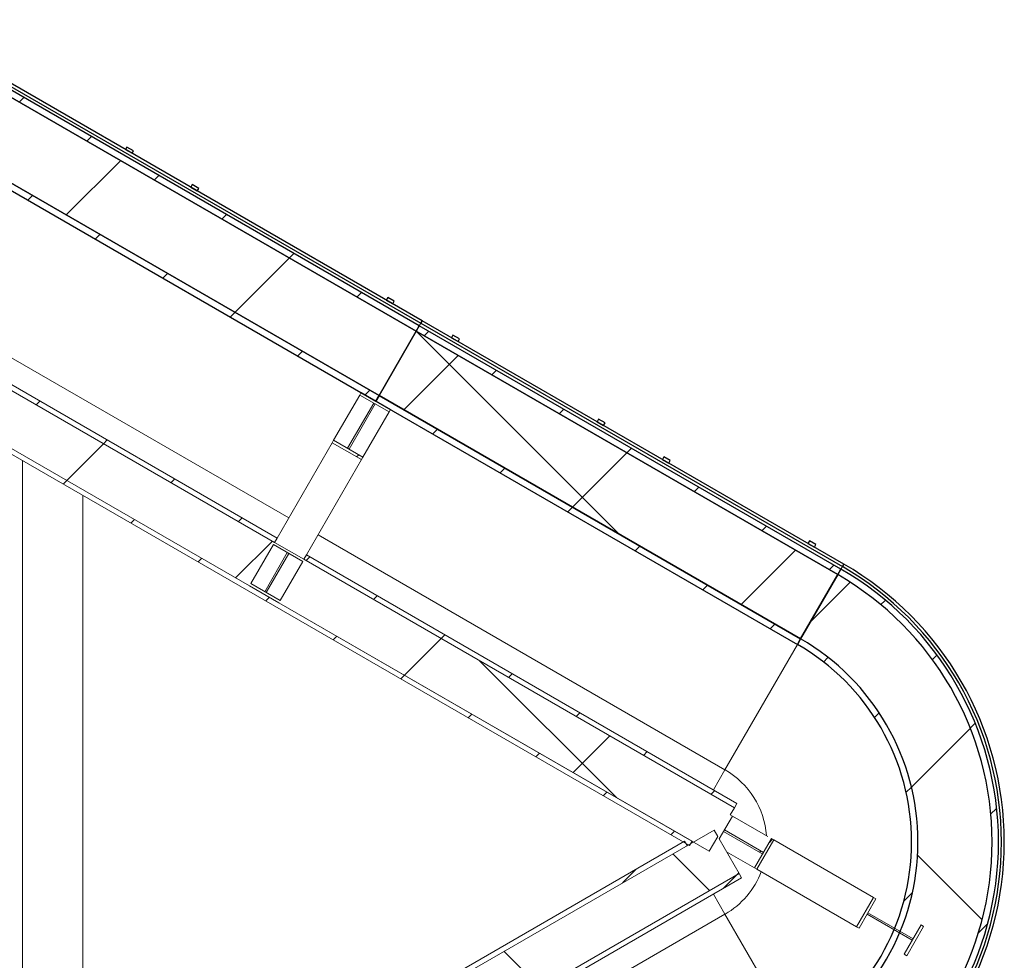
# Model space of a CAD drawing. Header units: centimetres. Extents: x 6036 to 22185, y 5782 to 11383.
# Tile 9 of 183: x 7307 to 7699, y 8195 to 8570. Entities that reach past the tile are written whole.
import ezdxf

# ---------------------------------------------------------------- set-up
doc = ezdxf.new("R2010")
doc.units = ezdxf.units.CM
for name, color, linetype, lineweight in [('A-FLOR', 192, 'Continuous', 9), ('A-WALL', 113, 'Continuous', 9), ('A-WALL-FNSH', 113, 'Continuous', 25), ('A-WALL-PATT', 111, 'Continuous', 25), ('S-BEAM', 12, 'Continuous', 9)]:
    doc.layers.add(name, color=color, linetype=linetype, lineweight=lineweight)
pattern_1 = [(45, (0, 0), (-21.2132, 21.2132), [])]
pattern_2 = [(45, (0, 0), (-53.033, 53.033), []), (135, (0, 0), (-53.033, -53.033), [])]

# ---------------------------------------------------------------- blocks, each defined once
blk = doc.blocks.new('GEMO_PanelElewacyjnyParterNarozny - GEMO_PanelElewacyjnyParterNarozny-5529149-7-00 ZestMeble')
at = {"layer": 'S-BEAM'}
h = blk.add_hatch(dxfattribs=at)
h.set_pattern_fill('FP_16', color=256, style=0, pattern_type=2)
h.set_pattern_definition([(315, (-8241.887, 7571.006), (21.2132, 21.2132), [])])
h.paths.add_polyline_path([(-108.78, -62.8), (-101.98, -73.32), (-94.18, -83.11), (-85.43, -92.07), (-75.84, -100.12), (-65.49, -107.18), (-54.5, -113.17), (-42.96, -118.03), (-30.99, -121.72), (-18.72, -124.2), (-6.26, -125.45), (6.26, -125.45), (18.72, -124.2), (33.68, -120.89), (42.96, -118.03), (54.5, -113.17), (65.49, -107.18), (75.84, -100.12), (85.43, -92.07), (94.18, -83.11), (101.98, -73.32), (108.78, -62.8), (106.58, -61.53), (99.92, -71.84), (92.27, -81.43), (83.71, -90.21), (74.31, -98.1), (64.17, -105.01), (53.4, -110.88), (42.09, -115.64), (30.37, -119.26), (18.34, -121.69), (6.13, -122.91), (-6.13, -122.91), (-18.34, -121.69), (-30.37, -119.26), (-42.09, -115.64), (-55.36, -109.81), (-64.17, -105.01), (-74.31, -98.1), (-83.71, -90.21), (-92.27, -81.43), (-99.92, -71.84), (-106.58, -61.53), (-108.39, -62.58)])
h.paths.add_polyline_path([(-80.98, -46.75), (-75, -55.84), (-68.01, -64.17), (-60.1, -71.63), (-51.38, -78.12), (-41.96, -83.56), (-30.31, -88.36), (-19.6, -91.33), (-10.86, -92.87), (0, -93.5), (10.86, -92.87), (21.56, -90.98), (33.68, -87.13), (41.96, -83.56), (51.43, -78.08), (60.1, -71.63), (69.19, -62.76), (75, -55.84), (80.98, -46.75), (78.78, -45.48), (72.96, -54.32), (66.16, -62.42), (58.47, -69.68), (49.99, -76), (40.82, -81.29), (31.11, -85.48), (20.98, -88.51), (10.56, -90.35), (-1.84, -90.86), (-10.56, -90.35), (-21.47, -88.36), (-31.11, -85.48), (-40.82, -81.29), (-49.99, -76), (-58.47, -69.68), (-66.16, -62.42), (-72.96, -54.32), (-78.78, -45.48)])
h = blk.add_hatch(dxfattribs=at)
h.set_pattern_fill('FP_15', color=256, style=0, pattern_type=2)
h.set_pattern_definition([(315, (-8241.89, 7571.006), (53.033, 53.033), []), (45, (-8241.89, 7571.006), (-53.033, 53.033), [])])
h.paths.add_polyline_path([(-106.58, -61.53), (-99.92, -71.84), (-92.27, -81.43), (-83.71, -90.21), (-72.87, -99.08), (-64.17, -105.01), (-53.4, -110.88), (-42.09, -115.64), (-30.37, -119.26), (-18.34, -121.69), (-6.13, -122.91), (6.13, -122.91), (18.34, -121.69), (33.68, -118.24), (42.09, -115.64), (55.36, -109.81), (64.17, -105.01), (74.31, -98.1), (83.71, -90.21), (92.27, -81.43), (99.92, -71.84), (106.58, -61.53), (80.98, -46.75), (75, -55.84), (68.01, -64.17), (60.1, -71.63), (51.38, -78.12), (41.96, -83.56), (30.31, -88.36), (21.56, -90.98), (10.86, -92.87), (-1.84, -93.4), (-10.86, -92.87), (-21.56, -90.98), (-31.98, -87.87), (-41.96, -83.56), (-51.38, -78.12), (-60.1, -71.63), (-68.01, -64.17), (-75, -55.84), (-80.98, -46.75)])
for p, q in [((-28.78, -16.61), (-20.78, -12)), ((20.78, -12), (28.78, -16.61)), ((-78.78, -45.48), (-28.78, -16.61)), ((28.78, -16.61), (78.78, -45.48)), ((-109.78, -63.38), (-108.78, -62.8)), ((108.78, -62.8), (109.78, -63.38))]:
    blk.add_line(p, q, dxfattribs=at)
at = {"layer": 'S-BEAM', "lineweight": 25}
for p, q in [((-80.98, -46.75), (-106.58, -61.53)), ((-78.78, -45.48), (-80.98, -46.75)), ((80.98, -46.75), (78.78, -45.48)), ((106.58, -61.53), (80.98, -46.75)), ((-106.58, -61.53), (-108.78, -62.8)), ((108.78, -62.8), (106.58, -61.53)), ((-109.78, -63.38), (-110.78, -63.96)), ((110.78, -63.96), (109.78, -63.38))]:
    blk.add_line(p, q, dxfattribs=at)
at = {"layer": 'S-BEAM'}
for start, end in [(210, 249.1286), (274.409, 330)]:
    blk.add_arc((0, 0), 33.23, start, end, dxfattribs=at)
at = {"layer": 'S-BEAM', "lineweight": 25}
for radius in [93.5, 93.5, 90.96, 123.06, 123.06, 127.91, 126.76, 125.6]:
    blk.add_arc((0, 0), radius, 210, 330, dxfattribs=at)

msp = doc.modelspace()

# ---------------------------------------------------------------- hatches: boundary and pattern name
at = {"layer": 'A-WALL-PATT', "lineweight": 9}
h = msp.add_hatch(dxfattribs=at)
h.set_pattern_fill('FP_13', color=256, style=0, pattern_type=2)
h.set_pattern_definition(pattern_1)
h.paths.add_polyline_path([(7573.51, 8240.44), (7574.51, 8242.18), (7140.73, 8492.62), (7139.73, 8490.89), (7562.88, 8246.58)])
h = msp.add_hatch(dxfattribs=at)
h.set_pattern_fill('FP_13', color=256, style=0, pattern_type=2)
h.set_pattern_definition(pattern_1)
h.paths.add_polyline_path([(7408.15, 8361.31), (7409.15, 8363.05), (7213, 8476.3), (7212, 8474.56), (7402.89, 8364.35)])
h = msp.add_hatch(dxfattribs=at)
h.set_pattern_fill('FP_14', color=256, style=0, pattern_type=2)
h.set_pattern_definition(pattern_2)
h.paths.add_polyline_path([(7398.15, 8343.99), (7408.15, 8361.31), (7212, 8474.56), (7202, 8457.24), (7393.65, 8346.59)])
h = msp.add_hatch(dxfattribs=at)
h.set_pattern_fill('FP_14', color=256, style=0, pattern_type=2)
h.set_pattern_definition(pattern_2)
h.paths.add_polyline_path([(7409.84, 8337.24), (7410.34, 8338.11), (7398.65, 8344.86), (7398.15, 8343.99)])
h.paths.add_polyline_path([(7419.34, 8353.7), (7419.84, 8354.56), (7408.15, 8361.31), (7407.65, 8360.45)])
h.paths.add_polyline_path([(7442.78, 8394.29), (7443.35, 8395.29), (7431.66, 8402.04), (7431.09, 8401.04)])
h.paths.add_polyline_path([(7453.75, 8413.29), (7454.32, 8414.29), (7442.63, 8421.04), (7442.06, 8420.04), (7446.24, 8417.63)])
h = msp.add_hatch(dxfattribs=at)
h.set_pattern_fill('FP_14', color=256, style=0, pattern_type=2)
h.set_pattern_definition(pattern_2)
h.paths.add_polyline_path([(7581.35, 8238.23), (7591.35, 8255.55), (7419.84, 8354.56), (7409.84, 8337.24), (7578.19, 8240.05)])
h = msp.add_hatch(dxfattribs=at)
h.set_pattern_fill('FP_13', color=256, style=0, pattern_type=2)
h.set_pattern_definition(pattern_1)
h.paths.add_polyline_path([(7591.35, 8255.55), (7592.35, 8257.28), (7420.84, 8356.3), (7419.84, 8354.56), (7587.44, 8257.8)])
h = msp.add_hatch(dxfattribs=at)
h.set_pattern_fill('FP_14', color=256, style=0, pattern_type=2)
h.set_pattern_definition(pattern_2)
h.paths.add_polyline_path([(7660.02, 8196.56), (7666.77, 8208.25), (7665.77, 8208.83), (7659.02, 8197.14), (7659.37, 8196.93)])
h.paths.add_polyline_path([(7641.02, 8207.53), (7647.77, 8219.22), (7646.77, 8219.8), (7640.02, 8208.11)])
h.paths.add_polyline_path([(7600.29, 8231.04), (7607.04, 8242.73), (7606.18, 8243.23), (7599.43, 8231.54), (7600.07, 8231.17)])
h.paths.add_polyline_path([(7585.31, 8243.09), (7590.59, 8252.23), (7589.72, 8252.73), (7584.73, 8244.09)])
h = msp.add_hatch(dxfattribs=at)
h.set_pattern_fill('FP_14', color=256, style=0, pattern_type=2)
h.set_pattern_definition(pattern_2)
h.paths.add_polyline_path([(7419.84, 8129.21), (7593.26, 8229.33), (7583.26, 8246.65), (7409.84, 8146.53), (7419.34, 8130.08)])
h = msp.add_hatch(dxfattribs=at)
h.set_pattern_fill('FP_14', color=256, style=0, pattern_type=2)
h.set_pattern_definition(pattern_2)
h.paths.add_polyline_path([(7662.23, 8202.7), (7662.56, 8203.27), (7644.56, 8213.66), (7644.23, 8213.09), (7659.37, 8204.35)])
h.paths.add_polyline_path([(7602.64, 8237.1), (7602.97, 8237.67), (7587.38, 8246.67), (7587.05, 8246.1), (7597.53, 8240.05)])
h = msp.add_hatch(dxfattribs=at)
h.set_pattern_fill('FP_13', color=256, style=0, pattern_type=2)
h.set_pattern_definition(pattern_1)
h.paths.add_polyline_path([(6659.79, 7713.49), (6676.54, 7723.16), (6675.54, 7724.89), (6658.79, 7715.22)])
h.paths.add_polyline_path([(6773.53, 7779.16), (6787.39, 7787.16), (6786.39, 7788.89), (6772.53, 7780.89)])
h.paths.add_polyline_path([(6981.38, 7899.16), (6995.23, 7907.16), (6994.23, 7908.89), (6980.38, 7900.89)])
h.paths.add_polyline_path([(7189.22, 8019.16), (7288.88, 8076.69), (7287.88, 8078.42), (7188.22, 8020.89)])
h.paths.add_polyline_path([(7306.2, 8086.69), (7572.51, 8240.44), (7571.51, 8242.18), (7305.2, 8088.42)])
h = msp.add_hatch(dxfattribs=at)
h.set_pattern_fill('FP_13', color=256, style=0, pattern_type=2)
h.set_pattern_definition(pattern_1)
h.paths.add_polyline_path([(7420.84, 8127.48), (7594.26, 8227.6), (7593.26, 8229.33), (7419.84, 8129.21)])
at = {"layer": 'S-BEAM'}
h = msp.add_hatch(dxfattribs=at)
h.set_pattern_fill('FP_13', color=256, style=0, pattern_type=2)
h.set_pattern_definition(pattern_1)
h.paths.add_polyline_path([(7448.48, 8417.66), (7449.75, 8419.86), (7241.9, 8539.86), (7240.63, 8537.66), (7423.51, 8432.08)])
h.paths.add_polyline_path([(7464.53, 8445.46), (7465.8, 8447.66), (7257.95, 8567.66), (7256.68, 8565.46), (7451.23, 8453.14)])
h = msp.add_hatch(dxfattribs=at)
h.set_pattern_fill('FP_14', color=256, style=0, pattern_type=2)
h.set_pattern_definition(pattern_2)
h.paths.add_polyline_path([(7449.75, 8419.86), (7464.53, 8445.46), (7256.68, 8565.46), (7241.9, 8539.86), (7423.51, 8435.01)])
h = msp.add_hatch(dxfattribs=at)
h.set_pattern_fill('FP_13', color=256, style=0, pattern_type=2)
h.set_pattern_definition(pattern_1)
h.paths.add_polyline_path([(7616.49, 8320.66), (7617.76, 8322.86), (7449.75, 8419.86), (7448.55, 8417.63), (7595.05, 8333.04)])
h.paths.add_polyline_path([(7632.54, 8348.46), (7633.81, 8350.66), (7465.8, 8447.66), (7464.53, 8445.46), (7595.05, 8370.11)])
h = msp.add_hatch(dxfattribs=at)
h.set_pattern_fill('FP_14', color=256, style=0, pattern_type=2)
h.set_pattern_definition(pattern_2)
h.paths.add_polyline_path([(7617.76, 8322.86), (7632.54, 8348.46), (7464.53, 8445.46), (7449.75, 8419.86), (7595.05, 8335.98)])

# ---------------------------------------------------------------- linework, layer by layer
at = {"layer": 'A-FLOR'}
for p, q in [((7307.71, 8089.87), (7307.71, 8393.9)), ((7331.71, 8380.05), (7331.71, 8103.73))]:
    msp.add_line(p, q, dxfattribs=at)
at = {"layer": 'A-WALL', "color": 9, "lineweight": 18}
for p, q in [((7212, 8474.56), (7408.15, 8361.31)), ((7202, 8457.24), (7398.15, 8343.99)), ((7442.63, 8421.04), (7442.06, 8420.04)), ((7442.06, 8420.04), (7453.75, 8413.29)), ((7454.32, 8414.29), (7442.63, 8421.04)), ((7447.62, 8416.83), (7437.22, 8398.83)), ((7437.8, 8398.5), (7448.19, 8416.5)), ((7448.19, 8416.5), (7447.62, 8416.83)), ((7453.75, 8413.29), (7454.32, 8414.29)), ((7431.66, 8402.04), (7431.09, 8401.04)), ((7431.09, 8401.04), (7442.78, 8394.29)), ((7443.35, 8395.29), (7431.66, 8402.04)), ((7437.22, 8398.83), (7437.8, 8398.5)), ((7442.78, 8394.29), (7443.35, 8395.29)), ((7419.84, 8354.56), (7408.15, 8361.31)), ((7398.65, 8344.86), (7407.65, 8360.45)), ((7413.21, 8357.24), (7404.21, 8341.65)), ((7407.65, 8360.45), (7419.34, 8353.7)), ((7413.78, 8356.91), (7413.21, 8357.24)), ((7404.78, 8341.32), (7413.78, 8356.91)), ((7419.34, 8353.7), (7410.34, 8338.11)), ((7419.84, 8354.56), (7591.35, 8255.55)), ((7410.34, 8338.11), (7398.65, 8344.86)), ((7404.21, 8341.65), (7404.78, 8341.32)), ((7409.84, 8337.24), (7581.35, 8238.23)), ((7589.72, 8252.73), (7591.35, 8255.55)), ((7585.31, 8243.09), (7590.59, 8252.23)), ((7590.59, 8252.23), (7589.72, 8252.73)), ((7583.26, 8246.65), (7409.84, 8146.53)), ((7581.35, 8238.23), (7584.73, 8244.09)), ((7584.73, 8244.09), (7583.26, 8246.65)), ((7587.38, 8246.67), (7587.05, 8246.1)), ((7587.05, 8246.1), (7602.64, 8237.1)), ((7602.97, 8237.67), (7587.38, 8246.67)), ((7593.26, 8229.33), (7585.31, 8243.09)), ((7606.18, 8243.23), (7599.43, 8231.54)), ((7600.29, 8231.04), (7607.04, 8242.73)), ((7607.04, 8242.73), (7606.18, 8243.23)), ((7602.64, 8237.1), (7602.97, 8237.67)), ((7593.26, 8229.33), (7419.84, 8129.21)), ((7599.43, 8231.54), (7600.29, 8231.04)), ((7646.77, 8219.8), (7640.02, 8208.11)), ((7647.77, 8219.22), (7646.77, 8219.8)), ((7641.02, 8207.53), (7647.77, 8219.22)), ((7644.56, 8213.66), (7644.23, 8213.09)), ((7644.23, 8213.09), (7662.23, 8202.7)), ((7662.56, 8203.27), (7644.56, 8213.66)), ((7640.02, 8208.11), (7641.02, 8207.53)), ((7665.77, 8208.83), (7659.02, 8197.14)), ((7660.02, 8196.56), (7666.77, 8208.25)), ((7666.77, 8208.25), (7665.77, 8208.83)), ((7662.23, 8202.7), (7662.56, 8203.27)), ((7659.02, 8197.14), (7660.02, 8196.56))]:
    msp.add_line(p, q, dxfattribs=at)
at = {"layer": 'A-WALL'}
for p, q in [((7431.66, 8402.04), (7442.06, 8420.04)), ((7453.75, 8413.29), (7443.35, 8395.29)), ((7431.09, 8401.04), (7409.15, 8363.05)), ((7420.84, 8356.3), (7442.78, 8394.29)), ((7398.15, 8343.99), (7409.84, 8337.24)), ((7409.84, 8337.24), (7398.15, 8343.99)), ((7590.59, 8252.23), (7604.66, 8244.11)), ((7607.04, 8242.73), (7646.77, 8219.8)), ((7599.43, 8231.54), (7588.26, 8237.99)), ((7640.02, 8208.11), (7600.29, 8231.04))]:
    msp.add_line(p, q, dxfattribs=at)
at = {"layer": 'A-WALL-FNSH', "color": 253, "lineweight": 9}
for p, q in [((7139.73, 8490.89), (7573.51, 8240.44)), ((7409.15, 8363.05), (7213, 8476.3)), ((7398.15, 8343.99), (7202, 8457.24)), ((7408.15, 8361.31), (7409.15, 8363.05)), ((7420.84, 8356.3), (7419.84, 8354.56)), ((7592.35, 8257.28), (7420.84, 8356.3)), ((7574.51, 8242.18), (7409.84, 8337.24)), ((7591.35, 8255.55), (7592.35, 8257.28)), ((7571.51, 8242.18), (7306.93, 8089.42)), ((7572.51, 8240.44), (7571.51, 8242.18)), ((7573.51, 8240.44), (7574.51, 8242.18)), ((7594.26, 8227.6), (7593.26, 8229.33)), ((7420.84, 8127.48), (7594.26, 8227.6))]:
    msp.add_line(p, q, dxfattribs=at)
at = {"layer": 'S-BEAM', "lineweight": 25}
for p, q in [((7466.95, 8449.66), (7259.11, 8569.66)), ((7256.68, 8565.46), (7464.53, 8445.46)), ((7464.53, 8445.46), (7256.68, 8565.46)), ((7465.8, 8447.66), (7257.95, 8567.66)), ((7258.53, 8568.66), (7466.38, 8448.66)), ((7240.63, 8537.66), (7448.48, 8417.66)), ((7449.75, 8419.86), (7241.9, 8539.86)), ((7241.9, 8539.86), (7449.75, 8419.86)), ((7349.32, 8518.91), (7348.74, 8517.91)), ((7351.92, 8517.41), (7349.32, 8518.91)), ((7348.74, 8517.91), (7351.34, 8516.41)), ((7351.34, 8516.41), (7351.92, 8517.41)), ((7375.3, 8503.91), (7374.72, 8502.91)), ((7374.72, 8502.91), (7377.32, 8501.41)), ((7377.9, 8502.41), (7375.3, 8503.91)), ((7377.32, 8501.41), (7377.9, 8502.41)), ((7453.24, 8458.91), (7452.66, 8457.91)), ((7452.66, 8457.91), (7455.26, 8456.41)), ((7455.84, 8457.41), (7453.24, 8458.91)), ((7455.26, 8456.41), (7455.84, 8457.41)), ((7464.53, 8445.46), (7465.8, 8447.66)), ((7465.8, 8447.66), (7464.53, 8445.46)), ((7633.81, 8350.66), (7465.8, 8447.66)), ((7466.38, 8448.66), (7466.95, 8449.66)), ((7466.95, 8449.66), (7466.38, 8448.66)), ((7466.38, 8448.66), (7634.39, 8351.66)), ((7634.96, 8352.66), (7466.95, 8449.66)), ((7449.75, 8419.86), (7464.53, 8445.46)), ((7464.53, 8445.46), (7449.75, 8419.86)), ((7464.53, 8445.46), (7632.54, 8348.46)), ((7632.54, 8348.46), (7464.53, 8445.46)), ((7479.22, 8443.91), (7478.65, 8442.91)), ((7481.82, 8442.41), (7479.22, 8443.91)), ((7478.65, 8442.91), (7481.24, 8441.41)), ((7481.24, 8441.41), (7481.82, 8442.41)), ((7448.48, 8417.66), (7449.75, 8419.86)), ((7449.75, 8419.86), (7448.48, 8417.66)), ((7448.48, 8417.66), (7616.49, 8320.66)), ((7617.76, 8322.86), (7449.75, 8419.86)), ((7449.75, 8419.86), (7617.76, 8322.86)), ((7537.25, 8410.41), (7536.67, 8409.41)), ((7536.67, 8409.41), (7539.27, 8407.91)), ((7539.84, 8408.91), (7537.25, 8410.41)), ((7539.27, 8407.91), (7539.84, 8408.91)), ((7563.23, 8395.41), (7562.65, 8394.41)), ((7562.65, 8394.41), (7565.25, 8392.91)), ((7565.83, 8393.91), (7563.23, 8395.41)), ((7565.25, 8392.91), (7565.83, 8393.91)), ((7621.25, 8361.91), (7620.67, 8360.91)), ((7623.85, 8360.41), (7621.25, 8361.91)), ((7620.67, 8360.91), (7623.27, 8359.41)), ((7623.27, 8359.41), (7623.85, 8360.41)), ((7632.54, 8348.46), (7633.81, 8350.66)), ((7634.39, 8351.66), (7634.96, 8352.66)), ((7617.76, 8322.86), (7632.54, 8348.46)), ((7616.49, 8320.66), (7617.76, 8322.86))]:
    msp.add_line(p, q, dxfattribs=at)
at = {"layer": 'S-BEAM'}
for p, q in [((7413.77, 8371.04), (7217.61, 8484.29)), ((7466.38, 8448.66), (7465.8, 8447.66)), ((7465.8, 8447.66), (7466.38, 8448.66)), ((7587.62, 8270.66), (7425.46, 8364.29)), ((7634.39, 8351.66), (7633.81, 8350.66)), ((7616.49, 8320.66), (7587.62, 8270.66)), ((7583.01, 8262.67), (7587.62, 8270.66)), ((7587.62, 8213.11), (7583.01, 8221.1)), ((7425.46, 8119.49), (7587.62, 8213.11)), ((7587.62, 8213.11), (7616.49, 8163.11))]:
    msp.add_line(p, q, dxfattribs=at)

# ---------------------------------------------------------------- block references
at = {"layer": 'S-BEAM', "rotation": 90.00000000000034}
msp.add_blockref('GEMO_PanelElewacyjnyParterNarozny - GEMO_PanelElewacyjnyParterNarozny-5529149-7-00 ZestMeble', (7571.01, 8241.89), dxfattribs=at)

doc.saveas('drawing.dxf')
